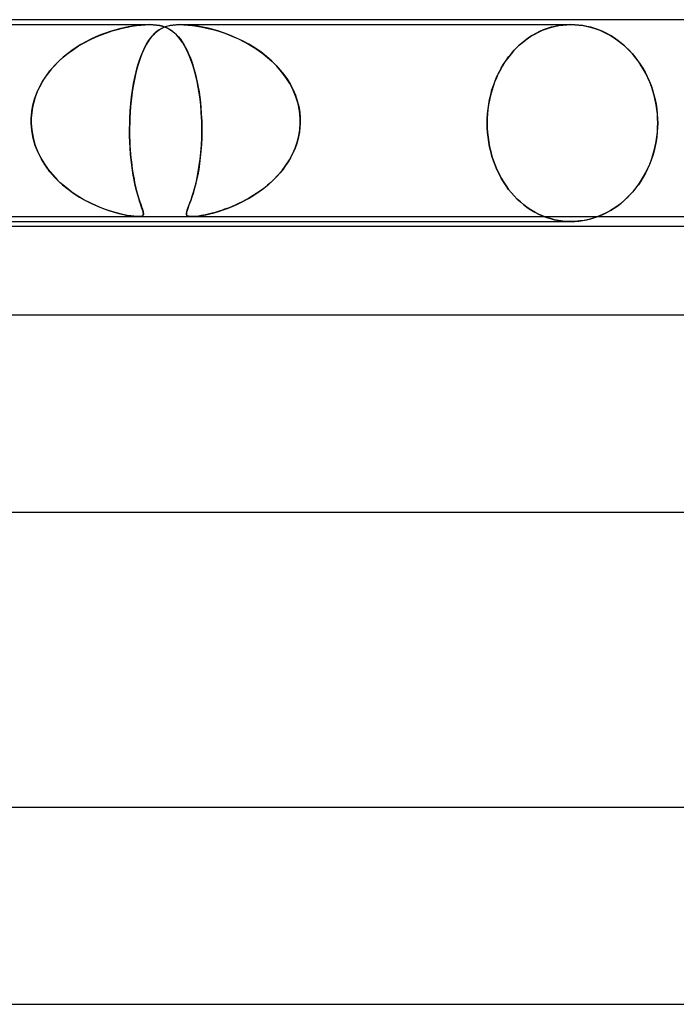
# Model space of a CAD drawing. Header units: millimetres. Extents: x -310 to 310, y -2 to 200.
# Tile 37 of 73: x -28 to -14, y 180 to 200. Entities that reach past the tile are written whole.
import ezdxf

# ---------------------------------------------------------------- set-up
doc = ezdxf.new("R2010")
doc.units = ezdxf.units.MM
doc.layers.add('HIDDEN', color=7, linetype='Continuous')
doc.layers.add('THICK', color=7, linetype='Continuous')

msp = doc.modelspace()

# ---------------------------------------------------------------- linework, layer by layer
at = {"layer": 'HIDDEN'}
for p, q in [((-32.688, 199.9), (-25.062, 199.9)), ((-25.819, 199.773), (-25.712, 199.803)), ((-25.67, 199.814), (-25.762, 199.79)), ((-25.712, 199.803), (-25.61, 199.829)), ((-25.582, 199.835), (-25.67, 199.814)), ((-25.61, 199.829), (-25.512, 199.85)), ((-25.494, 199.854), (-25.582, 199.835)), ((-25.512, 199.85), (-25.419, 199.867)), ((-25.405, 199.87), (-25.494, 199.854)), ((-25.419, 199.867), (-25.326, 199.881)), ((-25.316, 199.883), (-25.405, 199.87)), ((-25.326, 199.881), (-25.234, 199.891)), ((-25.228, 199.892), (-25.316, 199.883)), ((-25.234, 199.891), (-25.146, 199.898)), ((-25.143, 199.898), (-25.228, 199.892)), ((-25.146, 199.898), (-25.063, 199.9)), ((-25.062, 199.9), (-25.143, 199.898)), ((-25.063, 199.9), (-24.987, 199.898)), ((-24.985, 199.898), (-25.062, 199.9)), ((-24.987, 199.898), (-24.92, 199.892)), ((-24.915, 199.891), (-24.985, 199.898)), ((-24.92, 199.892), (-24.859, 199.883)), ((-24.852, 199.881), (-24.915, 199.891)), ((-24.824, 199.817), (-24.865, 199.792)), ((-24.859, 199.883), (-24.804, 199.87)), ((-24.856, 199.798), (-24.809, 199.825)), ((-24.796, 199.867), (-24.852, 199.881)), ((-24.782, 199.838), (-24.824, 199.817)), ((-24.809, 199.825), (-24.759, 199.848)), ((-24.804, 199.87), (-24.754, 199.854)), ((-24.745, 199.85), (-24.796, 199.867)), ((-24.738, 199.856), (-24.782, 199.838)), ((-24.759, 199.848), (-24.705, 199.867)), ((-24.754, 199.854), (-24.71, 199.835)), ((-24.696, 199.829), (-24.745, 199.85)), ((-24.69, 199.871), (-24.738, 199.856)), ((-24.71, 199.835), (-24.668, 199.814)), ((-24.705, 199.867), (-24.647, 199.881)), ((-24.649, 199.803), (-24.696, 199.829)), ((-24.637, 199.883), (-24.69, 199.871)), ((-24.668, 199.814), (-24.627, 199.79)), ((-24.602, 199.773), (-24.649, 199.803)), ((-24.647, 199.881), (-24.585, 199.891)), ((-24.577, 199.892), (-24.637, 199.883)), ((-24.585, 199.891), (-24.516, 199.898)), ((-24.511, 199.898), (-24.577, 199.892)), ((-24.516, 199.898), (-24.439, 199.9)), ((-24.436, 199.9), (-24.511, 199.898)), ((-24.439, 199.9), (-24.359, 199.898)), ((-24.438, 199.9), (-16.5, 199.9)), ((-24.353, 199.898), (-24.436, 199.9)), ((-24.359, 199.898), (-24.275, 199.892)), ((-24.265, 199.891), (-24.353, 199.898)), ((-24.275, 199.892), (-24.189, 199.883)), ((-24.173, 199.881), (-24.265, 199.891)), ((-24.189, 199.883), (-24.101, 199.871)), ((-24.076, 199.867), (-24.173, 199.881)), ((-24.101, 199.871), (-24.014, 199.856)), ((-23.975, 199.848), (-24.076, 199.867)), ((-24.014, 199.856), (-23.927, 199.838)), ((-23.871, 199.825), (-23.975, 199.848)), ((-23.927, 199.838), (-23.837, 199.817)), ((-23.764, 199.798), (-23.871, 199.825)), ((-23.837, 199.817), (-23.744, 199.792)), ((-17.079, 199.784), (-16.997, 199.815)), ((-16.983, 199.82), (-17.062, 199.791)), ((-16.997, 199.815), (-16.915, 199.841)), ((-16.903, 199.845), (-16.983, 199.82)), ((-16.915, 199.841), (-16.832, 199.863)), ((-16.822, 199.865), (-16.903, 199.845)), ((-16.832, 199.863), (-16.749, 199.879)), ((-16.741, 199.88), (-16.822, 199.865)), ((-16.749, 199.879), (-16.665, 199.891)), ((-16.66, 199.891), (-16.741, 199.88)), ((-16.665, 199.891), (-16.582, 199.898)), ((-16.58, 199.898), (-16.66, 199.891)), ((-16.582, 199.898), (-16.5, 199.9)), ((-16.5, 199.9), (-16.58, 199.898)), ((-16.5, 199.9), (-16.418, 199.898)), ((-16.42, 199.898), (-16.5, 199.9)), ((-16.339, 199.891), (-16.42, 199.898)), ((-16.418, 199.898), (-16.334, 199.891)), ((-16.258, 199.88), (-16.339, 199.891)), ((-16.334, 199.891), (-16.25, 199.879)), ((-16.176, 199.865), (-16.258, 199.88)), ((-16.25, 199.879), (-16.166, 199.863)), ((-16.094, 199.845), (-16.176, 199.865)), ((-16.166, 199.863), (-16.081, 199.841)), ((-16.013, 199.82), (-16.094, 199.845)), ((-16.081, 199.841), (-15.998, 199.815)), ((-15.932, 199.791), (-16.013, 199.82)), ((-15.998, 199.815), (-15.914, 199.784)), ((-26.253, 199.602), (-26.353, 199.551)), ((-26.272, 199.593), (-26.156, 199.647)), ((-26.152, 199.649), (-26.253, 199.602)), ((-26.156, 199.647), (-26.042, 199.695)), ((-26.052, 199.691), (-26.152, 199.649)), ((-25.953, 199.728), (-26.052, 199.691)), ((-26.042, 199.695), (-25.929, 199.736)), ((-25.856, 199.761), (-25.953, 199.728)), ((-25.929, 199.736), (-25.819, 199.773)), ((-25.762, 199.79), (-25.856, 199.761)), ((-25.051, 199.608), (-25.086, 199.558)), ((-25.078, 199.569), (-25.036, 199.628)), ((-25.016, 199.653), (-25.051, 199.608)), ((-25.036, 199.628), (-24.992, 199.681)), ((-24.979, 199.695), (-25.016, 199.653)), ((-24.992, 199.681), (-24.948, 199.726)), ((-24.942, 199.731), (-24.979, 199.695)), ((-24.948, 199.726), (-24.902, 199.765)), ((-24.904, 199.764), (-24.942, 199.731)), ((-24.865, 199.792), (-24.904, 199.764)), ((-24.902, 199.765), (-24.856, 199.798)), ((-24.627, 199.79), (-24.587, 199.761)), ((-24.557, 199.736), (-24.602, 199.773)), ((-24.587, 199.761), (-24.547, 199.728)), ((-24.513, 199.695), (-24.557, 199.736)), ((-24.547, 199.728), (-24.509, 199.691)), ((-24.469, 199.647), (-24.513, 199.695)), ((-24.509, 199.691), (-24.471, 199.649)), ((-24.471, 199.649), (-24.433, 199.602)), ((-24.427, 199.593), (-24.469, 199.647)), ((-24.433, 199.602), (-24.397, 199.551)), ((-23.652, 199.765), (-23.764, 199.798)), ((-23.744, 199.792), (-23.648, 199.764)), ((-23.535, 199.726), (-23.652, 199.765)), ((-23.648, 199.764), (-23.55, 199.731)), ((-23.55, 199.731), (-23.45, 199.695)), ((-23.415, 199.681), (-23.535, 199.726)), ((-23.45, 199.695), (-23.35, 199.653)), ((-23.293, 199.628), (-23.415, 199.681)), ((-23.35, 199.653), (-23.249, 199.608)), ((-23.169, 199.569), (-23.293, 199.628)), ((-23.249, 199.608), (-23.147, 199.558)), ((-17.457, 199.56), (-17.386, 199.613)), ((-17.362, 199.63), (-17.432, 199.579)), ((-17.386, 199.613), (-17.312, 199.662)), ((-17.29, 199.676), (-17.362, 199.63)), ((-17.312, 199.662), (-17.236, 199.707)), ((-17.215, 199.719), (-17.29, 199.676)), ((-17.236, 199.707), (-17.158, 199.748)), ((-17.139, 199.757), (-17.215, 199.719)), ((-17.158, 199.748), (-17.079, 199.784)), ((-17.062, 199.791), (-17.139, 199.757)), ((-15.852, 199.757), (-15.932, 199.791)), ((-15.914, 199.784), (-15.833, 199.748)), ((-15.774, 199.719), (-15.852, 199.757)), ((-15.833, 199.748), (-15.752, 199.707)), ((-15.698, 199.676), (-15.774, 199.719)), ((-15.752, 199.707), (-15.674, 199.662)), ((-15.623, 199.63), (-15.698, 199.676)), ((-15.674, 199.662), (-15.598, 199.613)), ((-15.551, 199.579), (-15.623, 199.63)), ((-15.598, 199.613), (-15.524, 199.56)), ((-26.546, 199.437), (-26.639, 199.374)), ((-26.606, 199.396), (-26.498, 199.467)), ((-26.451, 199.496), (-26.546, 199.437)), ((-26.498, 199.467), (-26.386, 199.533)), ((-26.353, 199.551), (-26.451, 199.496)), ((-26.386, 199.533), (-26.272, 199.593)), ((-25.198, 199.344), (-25.16, 199.426)), ((-25.151, 199.443), (-25.183, 199.378)), ((-25.16, 199.426), (-25.12, 199.501)), ((-25.119, 199.503), (-25.151, 199.443)), ((-25.12, 199.501), (-25.078, 199.569)), ((-25.086, 199.558), (-25.119, 199.503)), ((-24.385, 199.533), (-24.427, 199.593)), ((-24.397, 199.551), (-24.362, 199.496)), ((-24.346, 199.467), (-24.385, 199.533)), ((-24.362, 199.496), (-24.329, 199.437)), ((-24.308, 199.396), (-24.346, 199.467)), ((-24.329, 199.437), (-24.297, 199.374)), ((-23.044, 199.501), (-23.169, 199.569)), ((-23.147, 199.558), (-23.047, 199.503)), ((-23.047, 199.503), (-22.947, 199.443)), ((-22.921, 199.426), (-23.044, 199.501)), ((-22.947, 199.443), (-22.849, 199.378)), ((-22.801, 199.344), (-22.921, 199.426)), ((-17.624, 199.409), (-17.682, 199.346)), ((-17.652, 199.38), (-17.59, 199.443)), ((-17.563, 199.469), (-17.624, 199.409)), ((-17.59, 199.443), (-17.525, 199.503)), ((-17.499, 199.526), (-17.563, 199.469)), ((-17.525, 199.503), (-17.457, 199.56)), ((-17.432, 199.579), (-17.499, 199.526)), ((-15.481, 199.526), (-15.551, 199.579)), ((-15.524, 199.56), (-15.453, 199.503)), ((-15.414, 199.469), (-15.481, 199.526)), ((-15.453, 199.503), (-15.385, 199.443)), ((-15.35, 199.409), (-15.414, 199.469)), ((-15.385, 199.443), (-15.321, 199.38)), ((-15.289, 199.346), (-15.35, 199.409)), ((-26.908, 199.15), (-26.812, 199.238)), ((-26.814, 199.236), (-26.897, 199.161)), ((-26.728, 199.307), (-26.814, 199.236)), ((-26.812, 199.238), (-26.711, 199.32)), ((-26.639, 199.374), (-26.728, 199.307)), ((-26.711, 199.32), (-26.606, 199.396)), ((-25.242, 199.233), (-25.27, 199.153)), ((-25.269, 199.158), (-25.234, 199.254)), ((-25.213, 199.308), (-25.242, 199.233)), ((-25.234, 199.254), (-25.198, 199.344)), ((-25.183, 199.378), (-25.213, 199.308)), ((-24.272, 199.32), (-24.308, 199.396)), ((-24.297, 199.374), (-24.266, 199.307)), ((-24.237, 199.238), (-24.272, 199.32)), ((-24.266, 199.307), (-24.236, 199.236)), ((-24.204, 199.15), (-24.237, 199.238)), ((-24.236, 199.236), (-24.208, 199.161)), ((-22.849, 199.378), (-22.753, 199.308)), ((-22.685, 199.254), (-22.801, 199.344)), ((-22.753, 199.308), (-22.66, 199.233)), ((-22.575, 199.158), (-22.685, 199.254)), ((-22.66, 199.233), (-22.57, 199.153)), ((-17.789, 199.213), (-17.84, 199.141)), ((-17.818, 199.173), (-17.765, 199.246)), ((-17.737, 199.281), (-17.789, 199.213)), ((-17.765, 199.246), (-17.71, 199.314)), ((-17.682, 199.346), (-17.737, 199.281)), ((-17.71, 199.314), (-17.652, 199.38)), ((-15.321, 199.38), (-15.26, 199.314)), ((-15.232, 199.281), (-15.289, 199.346)), ((-15.26, 199.314), (-15.202, 199.246)), ((-15.176, 199.213), (-15.232, 199.281)), ((-15.202, 199.246), (-15.146, 199.173)), ((-15.123, 199.141), (-15.176, 199.213)), ((-27.083, 198.959), (-26.998, 199.057)), ((-26.976, 199.082), (-27.05, 198.999)), ((-26.998, 199.057), (-26.908, 199.15)), ((-26.897, 199.161), (-26.976, 199.082)), ((-25.331, 198.944), (-25.301, 199.054)), ((-25.297, 199.068), (-25.322, 198.978)), ((-25.301, 199.054), (-25.269, 199.158)), ((-25.27, 199.153), (-25.297, 199.068)), ((-24.208, 199.161), (-24.181, 199.082)), ((-24.173, 199.057), (-24.204, 199.15)), ((-24.181, 199.082), (-24.156, 198.999)), ((-24.144, 198.959), (-24.173, 199.057)), ((-22.472, 199.054), (-22.575, 199.158)), ((-22.57, 199.153), (-22.485, 199.068)), ((-22.485, 199.068), (-22.404, 198.978)), ((-22.376, 198.944), (-22.472, 199.054)), ((-17.961, 198.932), (-17.916, 199.016)), ((-17.888, 199.065), (-17.933, 198.986)), ((-17.916, 199.016), (-17.869, 199.096)), ((-17.84, 199.141), (-17.888, 199.065)), ((-17.869, 199.096), (-17.818, 199.173)), ((-15.146, 199.173), (-15.092, 199.096)), ((-15.072, 199.065), (-15.123, 199.141)), ((-15.092, 199.096), (-15.042, 199.016)), ((-15.024, 198.986), (-15.072, 199.065)), ((-15.042, 199.016), (-14.994, 198.932)), ((-27.183, 198.823), (-27.241, 198.729)), ((-27.232, 198.745), (-27.161, 198.855)), ((-27.119, 198.913), (-27.183, 198.823)), ((-27.161, 198.855), (-27.083, 198.959)), ((-27.05, 198.999), (-27.119, 198.913)), ((-25.383, 198.702), (-25.358, 198.826)), ((-25.345, 198.884), (-25.367, 198.785)), ((-25.358, 198.826), (-25.331, 198.944)), ((-25.322, 198.978), (-25.345, 198.884)), ((-24.156, 198.999), (-24.132, 198.913)), ((-24.117, 198.855), (-24.144, 198.959)), ((-24.132, 198.913), (-24.109, 198.823)), ((-24.092, 198.745), (-24.117, 198.855)), ((-24.109, 198.823), (-24.089, 198.729)), ((-22.404, 198.978), (-22.329, 198.884)), ((-22.288, 198.826), (-22.376, 198.944)), ((-22.329, 198.884), (-22.26, 198.785)), ((-22.209, 198.702), (-22.288, 198.826)), ((-18.014, 198.819), (-18.05, 198.732)), ((-18.04, 198.757), (-18.002, 198.846)), ((-17.975, 198.904), (-18.014, 198.819)), ((-18.002, 198.846), (-17.961, 198.932)), ((-17.933, 198.986), (-17.975, 198.904)), ((-14.979, 198.904), (-15.024, 198.986)), ((-14.994, 198.932), (-14.95, 198.846)), ((-14.938, 198.819), (-14.979, 198.904)), ((-14.95, 198.846), (-14.91, 198.757)), ((-14.9, 198.732), (-14.938, 198.819)), ((-27.349, 198.511), (-27.295, 198.63)), ((-27.294, 198.632), (-27.34, 198.532)), ((-27.295, 198.63), (-27.232, 198.745)), ((-27.241, 198.729), (-27.294, 198.632)), ((-25.405, 198.571), (-25.383, 198.702)), ((-25.386, 198.682), (-25.404, 198.575)), ((-25.367, 198.785), (-25.386, 198.682)), ((-24.07, 198.63), (-24.092, 198.745)), ((-24.089, 198.729), (-24.07, 198.632)), ((-24.07, 198.632), (-24.053, 198.532)), ((-24.05, 198.511), (-24.07, 198.63)), ((-22.26, 198.785), (-22.198, 198.682)), ((-22.141, 198.571), (-22.209, 198.702)), ((-22.198, 198.682), (-22.143, 198.575)), ((-18.082, 198.643), (-18.11, 198.552)), ((-18.104, 198.572), (-18.074, 198.665)), ((-18.05, 198.732), (-18.082, 198.643)), ((-18.074, 198.665), (-18.04, 198.757)), ((-14.91, 198.757), (-14.874, 198.665)), ((-14.866, 198.643), (-14.9, 198.732)), ((-14.874, 198.665), (-14.842, 198.572)), ((-14.836, 198.552), (-14.866, 198.643)), ((-27.379, 198.428), (-27.411, 198.323)), ((-27.393, 198.387), (-27.349, 198.511)), ((-27.34, 198.532), (-27.379, 198.428)), ((-25.439, 198.292), (-25.423, 198.434)), ((-25.42, 198.465), (-25.433, 198.352)), ((-25.423, 198.434), (-25.405, 198.571)), ((-25.404, 198.575), (-25.42, 198.465)), ((-24.053, 198.532), (-24.038, 198.428)), ((-24.033, 198.387), (-24.05, 198.511)), ((-24.038, 198.428), (-24.025, 198.323)), ((-22.143, 198.575), (-22.096, 198.465)), ((-22.085, 198.434), (-22.141, 198.571)), ((-22.096, 198.465), (-22.058, 198.352)), ((-22.042, 198.292), (-22.085, 198.434)), ((-18.135, 198.46), (-18.156, 198.367)), ((-18.153, 198.381), (-18.13, 198.477)), ((-18.11, 198.552), (-18.135, 198.46)), ((-18.13, 198.477), (-18.104, 198.572)), ((-14.842, 198.572), (-14.814, 198.477)), ((-14.809, 198.46), (-14.836, 198.552)), ((-14.814, 198.477), (-14.79, 198.381)), ((-14.787, 198.367), (-14.809, 198.46)), ((-27.435, 198.217), (-27.452, 198.109)), ((-27.449, 198.132), (-27.426, 198.261)), ((-27.411, 198.323), (-27.435, 198.217)), ((-27.426, 198.261), (-27.393, 198.387)), ((-25.444, 198.237), (-25.453, 198.119)), ((-25.451, 198.147), (-25.439, 198.292)), ((-25.433, 198.352), (-25.444, 198.237)), ((-24.019, 198.261), (-24.033, 198.387)), ((-24.025, 198.323), (-24.015, 198.217)), ((-24.008, 198.132), (-24.019, 198.261)), ((-24.015, 198.217), (-24.007, 198.109)), ((-22.058, 198.352), (-22.029, 198.237)), ((-22.013, 198.147), (-22.042, 198.292)), ((-22.029, 198.237), (-22.009, 198.119)), ((-18.172, 198.273), (-18.185, 198.179)), ((-18.184, 198.188), (-18.171, 198.285)), ((-18.156, 198.367), (-18.172, 198.273)), ((-18.171, 198.285), (-18.153, 198.381)), ((-14.79, 198.381), (-14.771, 198.285)), ((-14.769, 198.273), (-14.787, 198.367)), ((-14.771, 198.285), (-14.756, 198.188)), ((-14.755, 198.179), (-14.769, 198.273)), ((-27.461, 198), (-27.449, 198.132)), ((-27.452, 198.109), (-27.461, 198)), ((-27.461, 198), (-27.461, 197.983)), ((-27.461, 197.983), (-27.461, 198)), ((-25.46, 197.983), (-25.459, 198)), ((-25.459, 198), (-25.46, 197.983)), ((-25.459, 198), (-25.451, 198.147)), ((-25.453, 198.119), (-25.459, 198)), ((-24.001, 198), (-24.008, 198.132)), ((-24.007, 198.109), (-24.001, 198)), ((-24, 197.983), (-24.001, 198)), ((-24.001, 198), (-24, 197.983)), ((-21.999, 198), (-22.013, 198.147)), ((-22.009, 198.119), (-21.999, 198)), ((-21.999, 198), (-21.998, 197.983)), ((-21.998, 197.983), (-21.999, 198)), ((-18.2, 197.995), (-18.194, 198.091)), ((-18.195, 198.085), (-18.2, 197.992)), ((-18.185, 198.179), (-18.195, 198.085)), ((-18.194, 198.091), (-18.184, 198.188)), ((-14.756, 198.188), (-14.746, 198.091)), ((-14.745, 198.085), (-14.755, 198.179)), ((-14.746, 198.091), (-14.74, 197.995)), ((-14.74, 197.992), (-14.745, 198.085)), ((-27.461, 197.983), (-27.462, 197.967)), ((-27.462, 197.967), (-27.461, 197.983)), ((-27.462, 197.967), (-27.462, 197.95)), ((-27.462, 197.95), (-27.462, 197.967)), ((-27.462, 197.95), (-27.462, 197.933)), ((-27.462, 197.933), (-27.462, 197.95)), ((-27.462, 197.933), (-27.462, 197.917)), ((-27.462, 197.917), (-27.462, 197.933)), ((-27.462, 197.917), (-27.461, 197.9)), ((-27.461, 197.9), (-27.462, 197.917)), ((-27.461, 197.9), (-27.45, 197.753)), ((-27.45, 197.747), (-27.461, 197.9)), ((-25.464, 197.769), (-25.462, 197.9)), ((-25.462, 197.9), (-25.464, 197.807)), ((-25.464, 197.807), (-25.464, 197.714)), ((-25.462, 197.917), (-25.461, 197.933)), ((-25.461, 197.933), (-25.462, 197.917)), ((-25.462, 197.9), (-25.462, 197.917)), ((-25.462, 197.917), (-25.462, 197.9)), ((-25.461, 197.95), (-25.46, 197.967)), ((-25.46, 197.967), (-25.461, 197.95)), ((-25.461, 197.933), (-25.461, 197.95)), ((-25.461, 197.95), (-25.461, 197.933)), ((-25.46, 197.967), (-25.46, 197.983)), ((-25.46, 197.983), (-25.46, 197.967)), ((-23.999, 197.967), (-24, 197.983)), ((-24, 197.983), (-23.999, 197.967)), ((-23.999, 197.95), (-23.999, 197.967)), ((-23.999, 197.967), (-23.999, 197.95)), ((-23.998, 197.933), (-23.999, 197.95)), ((-23.999, 197.95), (-23.998, 197.933)), ((-23.998, 197.917), (-23.998, 197.933)), ((-23.998, 197.933), (-23.998, 197.917)), ((-23.997, 197.9), (-23.998, 197.917)), ((-23.998, 197.917), (-23.997, 197.9)), ((-23.996, 197.747), (-23.997, 197.9)), ((-23.997, 197.9), (-23.996, 197.753)), ((-22.003, 197.807), (-22.015, 197.714)), ((-22.007, 197.769), (-21.998, 197.9)), ((-21.998, 197.9), (-22.003, 197.807)), ((-21.998, 197.983), (-21.998, 197.967)), ((-21.998, 197.967), (-21.998, 197.983)), ((-21.998, 197.967), (-21.998, 197.95)), ((-21.998, 197.95), (-21.998, 197.967)), ((-21.998, 197.95), (-21.998, 197.933)), ((-21.998, 197.933), (-21.998, 197.95)), ((-21.998, 197.933), (-21.998, 197.917)), ((-21.998, 197.917), (-21.998, 197.933)), ((-21.998, 197.917), (-21.998, 197.9)), ((-21.998, 197.9), (-21.998, 197.917)), ((-18.202, 197.9), (-18.2, 197.995)), ((-18.2, 197.992), (-18.202, 197.9)), ((-18.2, 197.805), (-18.202, 197.9)), ((-18.202, 197.9), (-18.2, 197.805)), ((-18.194, 197.709), (-18.2, 197.805)), ((-18.2, 197.805), (-18.194, 197.709)), ((-14.74, 197.807), (-14.746, 197.713)), ((-14.745, 197.715), (-14.74, 197.808)), ((-14.74, 197.995), (-14.738, 197.9)), ((-14.738, 197.9), (-14.74, 197.992)), ((-14.738, 197.9), (-14.74, 197.807)), ((-14.74, 197.808), (-14.738, 197.9)), ((-27.45, 197.753), (-27.425, 197.609)), ((-27.422, 197.595), (-27.45, 197.747)), ((-27.425, 197.609), (-27.387, 197.468)), ((-25.463, 197.64), (-25.464, 197.769)), ((-25.464, 197.714), (-25.463, 197.623)), ((-25.459, 197.514), (-25.463, 197.64)), ((-25.463, 197.623), (-25.46, 197.533)), ((-23.998, 197.609), (-24.004, 197.468)), ((-23.996, 197.753), (-23.998, 197.609)), ((-23.998, 197.595), (-23.996, 197.747)), ((-22.06, 197.514), (-22.028, 197.64)), ((-22.032, 197.623), (-22.055, 197.533)), ((-22.015, 197.714), (-22.032, 197.623)), ((-22.028, 197.64), (-22.007, 197.769)), ((-18.184, 197.612), (-18.194, 197.709)), ((-18.194, 197.709), (-18.184, 197.612)), ((-18.171, 197.515), (-18.184, 197.612)), ((-18.184, 197.612), (-18.171, 197.515)), ((-14.756, 197.618), (-14.77, 197.523)), ((-14.769, 197.527), (-14.755, 197.621)), ((-14.746, 197.713), (-14.756, 197.618)), ((-14.755, 197.621), (-14.745, 197.715)), ((-27.38, 197.447), (-27.422, 197.595)), ((-27.387, 197.468), (-27.335, 197.331)), ((-27.323, 197.304), (-27.38, 197.447)), ((-25.46, 197.533), (-25.456, 197.444)), ((-25.453, 197.391), (-25.459, 197.514)), ((-25.456, 197.444), (-25.451, 197.357)), ((-24.016, 197.304), (-24.005, 197.448)), ((-24.004, 197.468), (-24.014, 197.331)), ((-24.005, 197.448), (-23.998, 197.595)), ((-22.083, 197.444), (-22.116, 197.357)), ((-22.103, 197.391), (-22.06, 197.514)), ((-22.055, 197.533), (-22.083, 197.444)), ((-18.153, 197.419), (-18.171, 197.515)), ((-18.171, 197.515), (-18.153, 197.419)), ((-18.13, 197.323), (-18.153, 197.419)), ((-18.153, 197.419), (-18.13, 197.323)), ((-14.788, 197.428), (-14.811, 197.334)), ((-14.809, 197.34), (-14.787, 197.433)), ((-14.77, 197.523), (-14.788, 197.428)), ((-14.787, 197.433), (-14.769, 197.527)), ((-27.335, 197.331), (-27.272, 197.2)), ((-27.254, 197.167), (-27.323, 197.304)), ((-27.272, 197.2), (-27.199, 197.076)), ((-25.444, 197.271), (-25.453, 197.391)), ((-25.451, 197.357), (-25.444, 197.273)), ((-25.444, 197.273), (-25.437, 197.192)), ((-25.433, 197.155), (-25.444, 197.271)), ((-24.027, 197.2), (-24.042, 197.076)), ((-24.031, 197.167), (-24.016, 197.304)), ((-24.014, 197.331), (-24.027, 197.2)), ((-22.218, 197.155), (-22.156, 197.271)), ((-22.155, 197.273), (-22.197, 197.192)), ((-22.156, 197.271), (-22.103, 197.391)), ((-22.116, 197.357), (-22.155, 197.273)), ((-18.104, 197.228), (-18.13, 197.323)), ((-18.13, 197.323), (-18.104, 197.228)), ((-18.074, 197.135), (-18.104, 197.228)), ((-18.104, 197.228), (-18.074, 197.135)), ((-14.838, 197.24), (-14.869, 197.149)), ((-14.866, 197.157), (-14.836, 197.248)), ((-14.811, 197.334), (-14.838, 197.24)), ((-14.836, 197.248), (-14.809, 197.34)), ((-27.173, 197.036), (-27.254, 197.167)), ((-27.199, 197.076), (-27.116, 196.958)), ((-27.081, 196.913), (-27.173, 197.036)), ((-25.437, 197.192), (-25.428, 197.113)), ((-25.42, 197.045), (-25.433, 197.155)), ((-25.428, 197.113), (-25.419, 197.037)), ((-25.405, 196.94), (-25.42, 197.045)), ((-25.419, 197.037), (-25.409, 196.963)), ((-24.068, 196.913), (-24.048, 197.036)), ((-24.042, 197.076), (-24.06, 196.958)), ((-24.048, 197.036), (-24.031, 197.167)), ((-22.366, 196.94), (-22.288, 197.045)), ((-22.294, 197.037), (-22.348, 196.963)), ((-22.244, 197.113), (-22.294, 197.037)), ((-22.288, 197.045), (-22.218, 197.155)), ((-22.197, 197.192), (-22.244, 197.113)), ((-18.04, 197.043), (-18.074, 197.135)), ((-18.074, 197.135), (-18.04, 197.043)), ((-18.002, 196.954), (-18.04, 197.043)), ((-18.04, 197.043), (-18.002, 196.954)), ((-14.904, 197.059), (-14.942, 196.971)), ((-14.938, 196.981), (-14.9, 197.068)), ((-14.869, 197.149), (-14.904, 197.059)), ((-14.9, 197.068), (-14.866, 197.157)), ((-27.116, 196.958), (-27.025, 196.847)), ((-26.98, 196.797), (-27.081, 196.913)), ((-27.025, 196.847), (-26.927, 196.743)), ((-25.409, 196.963), (-25.398, 196.892)), ((-25.389, 196.841), (-25.405, 196.94)), ((-25.398, 196.892), (-25.386, 196.824)), ((-25.372, 196.747), (-25.389, 196.841)), ((-25.386, 196.824), (-25.374, 196.759)), ((-24.08, 196.847), (-24.102, 196.743)), ((-24.09, 196.797), (-24.068, 196.913)), ((-24.06, 196.958), (-24.08, 196.847)), ((-22.541, 196.747), (-22.451, 196.841)), ((-22.466, 196.824), (-22.529, 196.759)), ((-22.406, 196.892), (-22.466, 196.824)), ((-22.451, 196.841), (-22.366, 196.94)), ((-22.348, 196.963), (-22.406, 196.892)), ((-17.961, 196.868), (-18.002, 196.954)), ((-18.002, 196.954), (-17.961, 196.868)), ((-17.916, 196.784), (-17.961, 196.868)), ((-17.961, 196.868), (-17.916, 196.784)), ((-15.031, 196.803), (-15.08, 196.723)), ((-15.072, 196.735), (-15.024, 196.814)), ((-14.985, 196.885), (-15.031, 196.803)), ((-15.024, 196.814), (-14.979, 196.896)), ((-14.942, 196.971), (-14.985, 196.885)), ((-14.979, 196.896), (-14.938, 196.981)), ((-26.871, 196.689), (-26.98, 196.797)), ((-26.927, 196.743), (-26.823, 196.645)), ((-26.755, 196.589), (-26.871, 196.689)), ((-26.823, 196.645), (-26.713, 196.555)), ((-25.374, 196.759), (-25.362, 196.696)), ((-25.354, 196.659), (-25.372, 196.747)), ((-25.362, 196.696), (-25.349, 196.637)), ((-25.335, 196.577), (-25.354, 196.659)), ((-25.349, 196.637), (-25.335, 196.58)), ((-24.125, 196.645), (-24.149, 196.555)), ((-24.139, 196.589), (-24.114, 196.689)), ((-24.102, 196.743), (-24.125, 196.645)), ((-24.114, 196.689), (-24.09, 196.797)), ((-22.736, 196.577), (-22.637, 196.659)), ((-22.663, 196.637), (-22.733, 196.58)), ((-22.595, 196.696), (-22.663, 196.637)), ((-22.637, 196.659), (-22.541, 196.747)), ((-22.529, 196.759), (-22.595, 196.696)), ((-17.869, 196.704), (-17.916, 196.784)), ((-17.916, 196.784), (-17.869, 196.704)), ((-17.818, 196.627), (-17.869, 196.704)), ((-17.869, 196.704), (-17.818, 196.627)), ((-17.765, 196.554), (-17.818, 196.627)), ((-17.818, 196.627), (-17.765, 196.554)), ((-15.131, 196.647), (-15.186, 196.575)), ((-15.176, 196.587), (-15.123, 196.659)), ((-15.08, 196.723), (-15.131, 196.647)), ((-15.123, 196.659), (-15.072, 196.735)), ((-26.636, 196.498), (-26.755, 196.589)), ((-26.713, 196.555), (-26.598, 196.472)), ((-26.513, 196.416), (-26.636, 196.498)), ((-26.598, 196.472), (-26.48, 196.396)), ((-26.39, 196.344), (-26.513, 196.416)), ((-25.335, 196.58), (-25.322, 196.526)), ((-25.315, 196.502), (-25.335, 196.577)), ((-25.322, 196.526), (-25.308, 196.475)), ((-25.296, 196.433), (-25.315, 196.502)), ((-25.308, 196.475), (-25.294, 196.427)), ((-25.277, 196.37), (-25.296, 196.433)), ((-25.294, 196.427), (-25.281, 196.382)), ((-24.215, 196.344), (-24.19, 196.417)), ((-24.173, 196.472), (-24.197, 196.396)), ((-24.19, 196.417), (-24.165, 196.498)), ((-24.149, 196.555), (-24.173, 196.472)), ((-24.165, 196.498), (-24.139, 196.589)), ((-23.047, 196.37), (-22.942, 196.433)), ((-22.952, 196.427), (-23.026, 196.382)), ((-22.877, 196.475), (-22.952, 196.427)), ((-22.942, 196.433), (-22.838, 196.502)), ((-22.804, 196.526), (-22.877, 196.475)), ((-22.838, 196.502), (-22.736, 196.577)), ((-22.733, 196.58), (-22.804, 196.526)), ((-17.71, 196.486), (-17.765, 196.554)), ((-17.765, 196.554), (-17.71, 196.486)), ((-17.652, 196.42), (-17.71, 196.486)), ((-17.71, 196.486), (-17.652, 196.42)), ((-17.59, 196.357), (-17.652, 196.42)), ((-17.652, 196.42), (-17.59, 196.357)), ((-15.301, 196.441), (-15.363, 196.379)), ((-15.35, 196.391), (-15.289, 196.454)), ((-15.242, 196.506), (-15.301, 196.441)), ((-15.289, 196.454), (-15.232, 196.519)), ((-15.186, 196.575), (-15.242, 196.506)), ((-15.232, 196.519), (-15.176, 196.587)), ((-26.48, 196.396), (-26.359, 196.326)), ((-26.267, 196.279), (-26.39, 196.344)), ((-26.359, 196.326), (-26.236, 196.264)), ((-26.146, 196.223), (-26.267, 196.279)), ((-26.236, 196.264), (-26.116, 196.21)), ((-26.028, 196.174), (-26.146, 196.223)), ((-26.116, 196.21), (-25.998, 196.163)), ((-25.281, 196.382), (-25.268, 196.34)), ((-25.259, 196.313), (-25.277, 196.37)), ((-25.268, 196.34), (-25.255, 196.301)), ((-25.242, 196.261), (-25.259, 196.313)), ((-25.255, 196.301), (-25.243, 196.265)), ((-25.243, 196.265), (-25.231, 196.231)), ((-25.226, 196.215), (-25.242, 196.261)), ((-25.231, 196.231), (-25.221, 196.201)), ((-25.212, 196.174), (-25.226, 196.215)), ((-25.221, 196.201), (-25.211, 196.173)), ((-24.264, 196.21), (-24.282, 196.163)), ((-24.278, 196.174), (-24.259, 196.223)), ((-24.244, 196.264), (-24.264, 196.21)), ((-24.259, 196.223), (-24.238, 196.279)), ((-24.221, 196.326), (-24.244, 196.264)), ((-24.238, 196.279), (-24.215, 196.344)), ((-24.197, 196.396), (-24.221, 196.326)), ((-23.394, 196.201), (-23.464, 196.173)), ((-23.461, 196.174), (-23.36, 196.215)), ((-23.322, 196.231), (-23.394, 196.201)), ((-23.36, 196.215), (-23.257, 196.261)), ((-23.249, 196.265), (-23.322, 196.231)), ((-23.257, 196.261), (-23.152, 196.313)), ((-23.175, 196.301), (-23.249, 196.265)), ((-23.101, 196.34), (-23.175, 196.301)), ((-23.152, 196.313), (-23.047, 196.37)), ((-23.026, 196.382), (-23.101, 196.34)), ((-17.525, 196.297), (-17.59, 196.357)), ((-17.59, 196.357), (-17.525, 196.297)), ((-17.457, 196.24), (-17.525, 196.297)), ((-17.525, 196.297), (-17.457, 196.24)), ((-17.386, 196.187), (-17.457, 196.24)), ((-17.457, 196.24), (-17.386, 196.187)), ((-15.568, 196.208), (-15.642, 196.158)), ((-15.623, 196.17), (-15.551, 196.221)), ((-15.497, 196.262), (-15.568, 196.208)), ((-15.551, 196.221), (-15.481, 196.274)), ((-15.428, 196.319), (-15.497, 196.262)), ((-15.481, 196.274), (-15.414, 196.331)), ((-15.363, 196.379), (-15.428, 196.319)), ((-15.414, 196.331), (-15.35, 196.391)), ((-25.914, 196.133), (-26.028, 196.174)), ((-25.998, 196.163), (-25.886, 196.123)), ((-25.805, 196.097), (-25.914, 196.133)), ((-25.886, 196.123), (-25.78, 196.09)), ((-25.701, 196.068), (-25.805, 196.097)), ((-25.78, 196.09), (-25.68, 196.063)), ((-25.603, 196.044), (-25.701, 196.068)), ((-25.68, 196.063), (-25.59, 196.042)), ((-25.514, 196.026), (-25.603, 196.044)), ((-25.59, 196.042), (-25.514, 196.026)), ((-25.514, 196.026), (-25.451, 196.015)), ((-25.439, 196.013), (-25.514, 196.026)), ((-25.451, 196.015), (-25.4, 196.008)), ((-25.378, 196.006), (-25.439, 196.013)), ((-25.4, 196.008), (-25.358, 196.004)), ((-25.329, 196.001), (-25.378, 196.006)), ((-25.358, 196.004), (-25.321, 196.001)), ((-25.288, 196), (-25.329, 196.001)), ((-25.321, 196.001), (-25.289, 196)), ((-25.289, 196), (-25.262, 196.001)), ((-25.255, 196.001), (-25.288, 196)), ((-25.262, 196.001), (-25.24, 196.003)), ((-25.23, 196.005), (-25.255, 196.001)), ((-25.24, 196.003), (-25.221, 196.008)), ((-25.21, 196.012), (-25.23, 196.005)), ((-25.221, 196.008), (-25.205, 196.015)), ((-25.2, 196.138), (-25.212, 196.174)), ((-25.211, 196.173), (-25.203, 196.148)), ((-25.197, 196.021), (-25.21, 196.012)), ((-25.205, 196.015), (-25.193, 196.025)), ((-25.203, 196.148), (-25.196, 196.125)), ((-25.191, 196.107), (-25.2, 196.138)), ((-25.188, 196.031), (-25.197, 196.021)), ((-25.196, 196.125), (-25.19, 196.105)), ((-25.193, 196.025), (-25.185, 196.039)), ((-25.185, 196.08), (-25.191, 196.107)), ((-25.19, 196.105), (-25.186, 196.086)), ((-25.184, 196.043), (-25.188, 196.031)), ((-25.186, 196.086), (-25.183, 196.07)), ((-25.183, 196.058), (-25.185, 196.08)), ((-25.185, 196.039), (-25.183, 196.058)), ((-25.183, 196.056), (-25.184, 196.043)), ((-25.183, 196.07), (-25.183, 196.056)), ((-24.306, 196.09), (-24.311, 196.063)), ((-24.311, 196.045), (-24.31, 196.068)), ((-24.311, 196.063), (-24.31, 196.042)), ((-24.303, 196.026), (-24.311, 196.045)), ((-24.31, 196.068), (-24.304, 196.098)), ((-24.31, 196.042), (-24.303, 196.026)), ((-24.296, 196.123), (-24.306, 196.09)), ((-24.304, 196.098), (-24.293, 196.133)), ((-24.289, 196.013), (-24.303, 196.026)), ((-24.303, 196.026), (-24.292, 196.015)), ((-24.282, 196.163), (-24.296, 196.123)), ((-24.293, 196.133), (-24.278, 196.174)), ((-24.292, 196.015), (-24.276, 196.008)), ((-24.267, 196.006), (-24.289, 196.013)), ((-24.276, 196.008), (-24.257, 196.004)), ((-24.24, 196.001), (-24.267, 196.006)), ((-24.257, 196.004), (-24.235, 196.001)), ((-24.207, 196), (-24.24, 196.001)), ((-24.235, 196.001), (-24.207, 196)), ((-24.207, 196), (-24.176, 196.001)), ((-24.167, 196.001), (-24.206, 196)), ((-24.176, 196.001), (-24.14, 196.003)), ((-24.12, 196.005), (-24.167, 196.001)), ((-24.14, 196.003), (-24.099, 196.008)), ((-24.067, 196.012), (-24.12, 196.005)), ((-24.099, 196.008), (-24.048, 196.015)), ((-24.012, 196.021), (-24.067, 196.012)), ((-24.048, 196.015), (-23.987, 196.025)), ((-23.954, 196.031), (-24.012, 196.021)), ((-23.987, 196.025), (-23.915, 196.039)), ((-23.897, 196.043), (-23.954, 196.031)), ((-23.915, 196.039), (-23.834, 196.058)), ((-23.84, 196.056), (-23.897, 196.043)), ((-23.784, 196.07), (-23.84, 196.056)), ((-23.834, 196.058), (-23.747, 196.08)), ((-23.725, 196.086), (-23.784, 196.07)), ((-23.747, 196.08), (-23.656, 196.107)), ((-23.664, 196.105), (-23.725, 196.086)), ((-23.599, 196.125), (-23.664, 196.105)), ((-23.656, 196.107), (-23.56, 196.138)), ((-23.533, 196.148), (-23.599, 196.125)), ((-23.56, 196.138), (-23.461, 196.174)), ((-23.464, 196.173), (-23.533, 196.148)), ((-17.312, 196.138), (-17.386, 196.187)), ((-17.386, 196.187), (-17.312, 196.138)), ((-17.236, 196.093), (-17.312, 196.138)), ((-17.312, 196.138), (-17.236, 196.093)), ((-17.158, 196.052), (-17.236, 196.093)), ((-17.236, 196.093), (-17.158, 196.052)), ((-17.079, 196.016), (-17.158, 196.052)), ((-17.158, 196.052), (-17.079, 196.016)), ((-16.997, 195.985), (-17.079, 196.016)), ((-17.079, 196.016), (-16.997, 195.985)), ((-16.013, 195.98), (-15.932, 196.009)), ((-15.875, 196.033), (-15.956, 196)), ((-15.932, 196.009), (-15.852, 196.043)), ((-15.796, 196.07), (-15.875, 196.033)), ((-15.852, 196.043), (-15.774, 196.081)), ((-15.718, 196.112), (-15.796, 196.07)), ((-15.774, 196.081), (-15.698, 196.124)), ((-15.642, 196.158), (-15.718, 196.112)), ((-15.698, 196.124), (-15.623, 196.17)), ((-16.915, 195.959), (-16.997, 195.985)), ((-16.997, 195.985), (-16.915, 195.959)), ((-16.832, 195.937), (-16.915, 195.959)), ((-16.915, 195.959), (-16.832, 195.937)), ((-16.749, 195.921), (-16.832, 195.937)), ((-16.832, 195.937), (-16.749, 195.921)), ((-16.665, 195.909), (-16.749, 195.921)), ((-16.749, 195.921), (-16.665, 195.909)), ((-16.582, 195.902), (-16.665, 195.909)), ((-16.665, 195.909), (-16.582, 195.902)), ((-16.5, 195.9), (-16.582, 195.902)), ((-16.582, 195.902), (-16.5, 195.9)), ((-16.5, 195.9), (-16.42, 195.902)), ((-16.42, 195.902), (-16.339, 195.909)), ((-16.339, 195.909), (-16.258, 195.92)), ((-16.258, 195.92), (-16.176, 195.935)), ((-16.176, 195.935), (-16.094, 195.955)), ((-16.094, 195.955), (-16.013, 195.98))]:
    msp.add_line(p, q, dxfattribs=at)
at = {"layer": 'THICK'}
for p, q in [((163, 200), (-163, 200)), ((-79.762, 196), (79.762, 196)), ((-15.956, 196), (-16.047, 195.969)), ((-79.456, 195.9), (-16.5, 195.9)), ((33, 195.8), (-33, 195.8)), ((-24.206, 196), (-24.207, 196)), ((-24.207, 196), (-24.207, 196)), ((-24.207, 196), (-24.207, 196)), ((-24.207, 196), (-24.207, 196)), ((-24.207, 196), (-24.207, 196)), ((-24.207, 196), (-24.207, 196)), ((-16.411, 195.903), (-16.5, 195.9)), ((-16.32, 195.911), (-16.411, 195.903)), ((-16.229, 195.924), (-16.32, 195.911)), ((-16.138, 195.944), (-16.229, 195.924)), ((-16.047, 195.969), (-16.138, 195.944)), ((167.25, 194), (-167.25, 194)), ((-82.076, 190), (82.076, 190)), ((172.5, 184), (-172.5, 184)), ((-84.662, 180), (84.662, 180))]:
    msp.add_line(p, q, dxfattribs=at)

doc.saveas('drawing.dxf')
